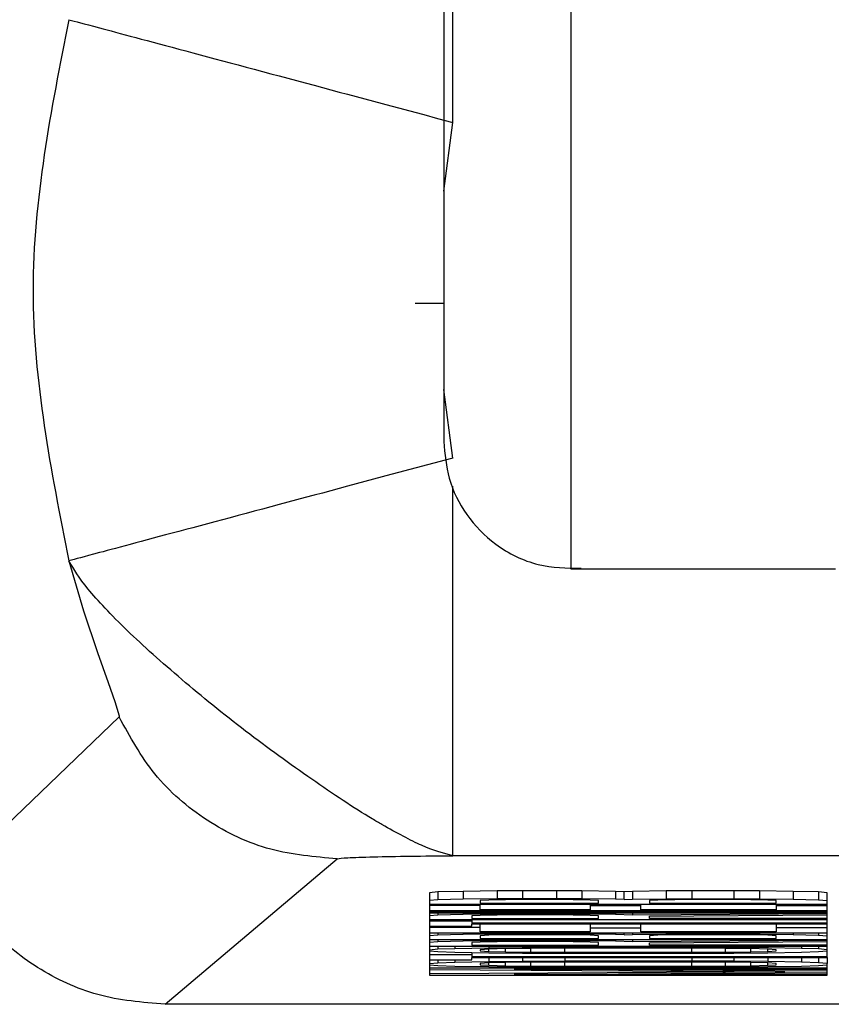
# Model space of a CAD drawing. Header units: inches. Extents: x 170 to 312, y 215 to 248.
# Tile 194 of 256: x 201.1389 to 201.164, y 242.9916 to 243.0221. Entities that reach past the tile are written whole.
import ezdxf

# ---------------------------------------------------------------- set-up
doc = ezdxf.new("R2010")
doc.units = ezdxf.units.IN
doc.header["$LTSCALE"] = 0.25
doc.header["$MEASUREMENT"] = 0
doc.layers.add('STANDARD MOTOR LH', color=7, linetype='Continuous')

msp = doc.modelspace()

# ---------------------------------------------------------------- linework, layer by layer
at = {"layer": 'STANDARD MOTOR LH'}
for p, q in [((201.1520491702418, 243.0168029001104), (201.1523284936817, 243.0189277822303)), ((201.1520491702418, 243.0133304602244), (201.1511591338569, 243.0133304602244)), ((201.1523285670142, 243.0085444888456), (201.1520490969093, 243.0106699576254)), ((201.1559860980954, 243.0051230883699), (201.1641755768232, 243.0051230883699)), ((201.1420056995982, 243.0005365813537), (201.1368734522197, 242.9956250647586)), ((201.1911397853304, 242.9962445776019), (201.1523284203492, 242.9962445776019)), ((201.143421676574, 242.9916475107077), (201.1487486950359, 242.9961507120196)), ((201.151867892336, 242.9951228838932), (201.1516060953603, 242.9951000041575)), ((201.1516060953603, 242.9951000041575), (201.1516060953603, 242.9925451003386)), ((201.1526532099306, 242.9951410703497), (201.151867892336, 242.9951228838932)), ((201.151867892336, 242.9951228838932), (201.151867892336, 242.9948770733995)), ((201.1537002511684, 242.9951545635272), (201.1526532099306, 242.9951410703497)), ((201.1526532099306, 242.9951410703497), (201.1526532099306, 242.994895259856)), ((201.154485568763, 242.9951592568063), (201.1537002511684, 242.9951545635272)), ((201.1537002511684, 242.9951545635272), (201.1537002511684, 242.9949087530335)), ((201.1555326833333, 242.9951592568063), (201.154485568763, 242.9951592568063)), ((201.154485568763, 242.9951592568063), (201.154485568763, 242.9949134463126)), ((201.1563180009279, 242.9951545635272), (201.1555326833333, 242.9951592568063)), ((201.1555326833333, 242.9951592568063), (201.1555326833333, 242.9949134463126)), ((201.1573650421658, 242.9951410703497), (201.1563180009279, 242.9951545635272)), ((201.1563180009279, 242.9951545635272), (201.1563180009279, 242.9949087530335)), ((201.1576268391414, 242.9951316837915), (201.1573650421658, 242.9951410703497)), ((201.1573650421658, 242.9951410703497), (201.1573650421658, 242.994895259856)), ((201.1578885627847, 242.9951410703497), (201.1576268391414, 242.9951316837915)), ((201.1576268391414, 242.9948858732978), (201.1576268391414, 242.9951316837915)), ((201.158935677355, 242.9951545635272), (201.1578885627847, 242.9951410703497)), ((201.1578885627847, 242.9951410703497), (201.1578885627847, 242.994895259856)), ((201.1597209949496, 242.9951592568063), (201.158935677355, 242.9951545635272)), ((201.158935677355, 242.9951545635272), (201.158935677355, 242.9949087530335)), ((201.1610298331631, 242.9951592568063), (201.1597209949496, 242.9951592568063)), ((201.1597209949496, 242.9951592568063), (201.1597209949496, 242.9949134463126)), ((201.1618151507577, 242.9951545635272), (201.1610298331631, 242.9951592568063)), ((201.1610298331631, 242.9951592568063), (201.1610298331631, 242.9949134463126)), ((201.1628621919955, 242.9951410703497), (201.1618151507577, 242.9951545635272)), ((201.1618151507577, 242.9951545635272), (201.1618151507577, 242.9949087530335)), ((201.1636475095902, 242.9951228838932), (201.1628621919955, 242.9951410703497)), ((201.1628621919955, 242.9951410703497), (201.1628621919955, 242.994895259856)), ((201.1639093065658, 242.9951000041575), (201.1636475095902, 242.9951228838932)), ((201.1636475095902, 242.9951228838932), (201.1636475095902, 242.9948770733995)), ((201.1639093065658, 242.9930912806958), (201.1639093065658, 242.9951000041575)), ((201.151867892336, 242.9948770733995), (201.1516060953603, 242.9948541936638)), ((201.1516060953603, 242.9947450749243), (201.1639093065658, 242.9947444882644)), ((201.1531767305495, 242.9947081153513), (201.1516060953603, 242.9947081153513)), ((201.1526532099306, 242.994895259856), (201.151867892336, 242.9948770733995)), ((201.1537002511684, 242.9949087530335), (201.1526532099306, 242.994895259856)), ((201.1534385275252, 242.9948723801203), (201.1531767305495, 242.9948588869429)), ((201.1531767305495, 242.9948588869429), (201.1531767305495, 242.9947720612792)), ((201.1531767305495, 242.9947720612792), (201.1568415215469, 242.9947720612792)), ((201.1531767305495, 242.994571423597), (201.1531767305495, 242.9947444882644)), ((201.1539620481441, 242.9948811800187), (201.1534385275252, 242.9948723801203)), ((201.154485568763, 242.9949134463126), (201.1537002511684, 242.9949087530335)), ((201.1547473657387, 242.9948858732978), (201.1539620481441, 242.9948811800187)), ((201.1555326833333, 242.9949134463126), (201.154485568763, 242.9949134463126)), ((201.1552708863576, 242.9948858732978), (201.1547473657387, 242.9948858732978)), ((201.1560562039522, 242.9948811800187), (201.1552708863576, 242.9948858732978)), ((201.1563180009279, 242.9949087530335), (201.1555326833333, 242.9949134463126)), ((201.1565797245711, 242.9948723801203), (201.1560562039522, 242.9948811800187)), ((201.1573650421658, 242.994895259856), (201.1563180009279, 242.9949087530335)), ((201.1568415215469, 242.9948588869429), (201.1565797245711, 242.9948723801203)), ((201.1565797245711, 242.9947444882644), (201.1565797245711, 242.994571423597)), ((201.1581503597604, 242.9946899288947), (201.1565797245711, 242.9946899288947)), ((201.1568415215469, 242.9947720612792), (201.1568415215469, 242.9948588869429)), ((201.1576268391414, 242.9948858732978), (201.1573650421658, 242.994895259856)), ((201.1576268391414, 242.9948858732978), (201.1578885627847, 242.994895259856)), ((201.1578885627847, 242.994895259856), (201.158935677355, 242.9949087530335)), ((201.1581503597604, 242.994571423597), (201.1581503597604, 242.9947444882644)), ((201.1586738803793, 242.9948723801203), (201.1584121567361, 242.9948588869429)), ((201.1584121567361, 242.9948588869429), (201.1584121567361, 242.9947720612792)), ((201.1584121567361, 242.9947720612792), (201.1623386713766, 242.9947720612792)), ((201.1591974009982, 242.9948811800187), (201.1586738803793, 242.9948723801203)), ((201.158935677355, 242.9949087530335), (201.1597209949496, 242.9949134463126)), ((201.1599827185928, 242.9948858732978), (201.1591974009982, 242.9948811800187)), ((201.1597209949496, 242.9949134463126), (201.1610298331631, 242.9949134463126)), ((201.1607680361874, 242.9948858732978), (201.1599827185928, 242.9948858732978)), ((201.161553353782, 242.9948811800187), (201.1607680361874, 242.9948858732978)), ((201.1610298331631, 242.9949134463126), (201.1618151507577, 242.9949087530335)), ((201.1620768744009, 242.9948723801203), (201.161553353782, 242.9948811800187)), ((201.1618151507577, 242.9949087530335), (201.1628621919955, 242.994895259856)), ((201.1623386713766, 242.994858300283), (201.1620768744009, 242.9948723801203)), ((201.1623386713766, 242.9947720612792), (201.1623386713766, 242.994858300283)), ((201.1623386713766, 242.9947444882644), (201.1623386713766, 242.994571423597)), ((201.1623386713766, 242.9947081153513), (201.1639093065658, 242.9947081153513)), ((201.1628621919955, 242.994895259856), (201.1636475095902, 242.9948770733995)), ((201.1636475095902, 242.9948770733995), (201.1639093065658, 242.9948541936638)), ((201.1516060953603, 242.9945444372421), (201.1639093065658, 242.9945444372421)), ((201.1639093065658, 242.994508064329), (201.1516060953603, 242.994508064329)), ((201.1516060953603, 242.9944804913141), (201.1639093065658, 242.9944804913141)), ((201.151867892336, 242.9944030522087), (201.1516060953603, 242.994380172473)), ((201.151867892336, 242.9944804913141), (201.151867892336, 242.9944030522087)), ((201.1526532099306, 242.9944212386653), (201.151867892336, 242.9944030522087)), ((201.1526532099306, 242.9944804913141), (201.1526532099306, 242.9944212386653)), ((201.1537002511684, 242.9944353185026), (201.1526532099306, 242.9944212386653)), ((201.1531767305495, 242.9943983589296), (201.1529150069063, 242.9943848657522)), ((201.1529150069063, 242.9943848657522), (201.1529150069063, 242.9942986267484)), ((201.1565797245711, 242.994571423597), (201.1531767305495, 242.994571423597)), ((201.1537002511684, 242.9944077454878), (201.1531767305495, 242.9943983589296)), ((201.1537002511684, 242.9944804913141), (201.1537002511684, 242.9944353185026)), ((201.154485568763, 242.9944394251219), (201.1537002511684, 242.9944353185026)), ((201.154485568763, 242.994412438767), (201.1537002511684, 242.9944077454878)), ((201.154485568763, 242.9944804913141), (201.154485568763, 242.9944394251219)), ((201.1555326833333, 242.9944394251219), (201.154485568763, 242.9944394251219)), ((201.1552708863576, 242.994412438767), (201.154485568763, 242.994412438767)), ((201.1560562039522, 242.9944077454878), (201.1552708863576, 242.994412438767)), ((201.1555326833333, 242.9944804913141), (201.1555326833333, 242.9944394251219)), ((201.1563180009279, 242.9944353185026), (201.1555326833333, 242.9944394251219)), ((201.1565797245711, 242.9943983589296), (201.1560562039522, 242.9944077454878)), ((201.1563180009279, 242.9944804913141), (201.1563180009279, 242.9944353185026)), ((201.1573650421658, 242.9944212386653), (201.1563180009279, 242.9944353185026)), ((201.1568415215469, 242.9943848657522), (201.1565797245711, 242.9943983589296)), ((201.1568415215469, 242.9942986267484), (201.1568415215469, 242.9943848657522)), ((201.1573650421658, 242.9944804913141), (201.1573650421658, 242.9944212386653)), ((201.1578885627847, 242.9944030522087), (201.1573650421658, 242.9944212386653)), ((201.1578885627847, 242.9944804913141), (201.1578885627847, 242.9944030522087)), ((201.1639093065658, 242.994444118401), (201.1578885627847, 242.9944030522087)), ((201.1623386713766, 242.994571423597), (201.1581503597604, 242.994571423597)), ((201.1584121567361, 242.9943760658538), (201.1639093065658, 242.994412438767)), ((201.1516060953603, 242.9942710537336), (201.1639093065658, 242.9942710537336)), ((201.1516060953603, 242.9942346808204), (201.1529150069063, 242.9942346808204)), ((201.1529150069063, 242.9942986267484), (201.1568415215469, 242.9942986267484)), ((201.1529150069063, 242.9942710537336), (201.1529150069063, 242.9941619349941)), ((201.1639093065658, 242.9941619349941), (201.1529150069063, 242.9941619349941)), ((201.1529150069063, 242.9941343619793), (201.1639093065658, 242.9941343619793)), ((201.1529150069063, 242.994061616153), (201.1529150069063, 242.9941343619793)), ((201.1531767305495, 242.9938885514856), (201.1531767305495, 242.9941343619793)), ((201.1565797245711, 242.9941343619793), (201.1565797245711, 242.9938885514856)), ((201.1581503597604, 242.9938885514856), (201.1581503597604, 242.9941343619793)), ((201.1584121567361, 242.9942986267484), (201.1584121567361, 242.9943760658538)), ((201.1639093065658, 242.9942986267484), (201.1584121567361, 242.9942986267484)), ((201.1623386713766, 242.9941343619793), (201.1623386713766, 242.9938885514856)), ((201.1516060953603, 242.994061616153), (201.1529150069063, 242.994061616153)), ((201.1531767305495, 242.9940252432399), (201.1516060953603, 242.9940252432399)), ((201.1516060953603, 242.9938609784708), (201.1639093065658, 242.9938609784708)), ((201.151867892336, 242.9937882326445), (201.1516060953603, 242.9937653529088)), ((201.151867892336, 242.9938609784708), (201.151867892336, 242.9937882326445)), ((201.1526532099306, 242.9938064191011), (201.151867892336, 242.9937882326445)), ((201.1526532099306, 242.9938609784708), (201.1526532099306, 242.9938064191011)), ((201.1537002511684, 242.9938204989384), (201.1526532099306, 242.9938064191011)), ((201.1565797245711, 242.9938885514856), (201.1531767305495, 242.9938885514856)), ((201.1534385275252, 242.9937835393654), (201.1531767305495, 242.9937700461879)), ((201.1539620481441, 242.9937929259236), (201.1534385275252, 242.9937835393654)), ((201.1537002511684, 242.9938609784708), (201.1537002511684, 242.9938204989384)), ((201.154485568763, 242.9938246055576), (201.1537002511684, 242.9938204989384)), ((201.1547473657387, 242.9937976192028), (201.1539620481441, 242.9937929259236)), ((201.154485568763, 242.9938609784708), (201.154485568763, 242.9938246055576)), ((201.1555326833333, 242.9938246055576), (201.154485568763, 242.9938246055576)), ((201.1552708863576, 242.9937976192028), (201.1547473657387, 242.9937976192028)), ((201.1560562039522, 242.9937929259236), (201.1552708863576, 242.9937976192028)), ((201.1555326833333, 242.9938609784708), (201.1555326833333, 242.9938246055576)), ((201.1563180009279, 242.9938204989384), (201.1555326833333, 242.9938246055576)), ((201.1565797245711, 242.9937835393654), (201.1560562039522, 242.9937929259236)), ((201.1563180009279, 242.9938609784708), (201.1563180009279, 242.9938204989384)), ((201.1573650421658, 242.9938064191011), (201.1563180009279, 242.9938204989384)), ((201.1581503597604, 242.9940070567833), (201.1565797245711, 242.9940070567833)), ((201.1568415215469, 242.9937700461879), (201.1565797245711, 242.9937835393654)), ((201.1573650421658, 242.9938609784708), (201.1573650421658, 242.9938064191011)), ((201.1576268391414, 242.9937976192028), (201.1573650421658, 242.9938064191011)), ((201.1576268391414, 242.9937976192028), (201.1576268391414, 242.9938609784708)), ((201.1576268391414, 242.9937976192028), (201.1578885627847, 242.9938064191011)), ((201.1578885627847, 242.9938609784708), (201.1578885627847, 242.9938064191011)), ((201.1578885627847, 242.9938064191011), (201.158935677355, 242.9938199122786)), ((201.1623386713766, 242.9938885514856), (201.1581503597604, 242.9938885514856)), ((201.1586738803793, 242.9937835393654), (201.1584121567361, 242.9937700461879)), ((201.1591974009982, 242.9937929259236), (201.1586738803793, 242.9937835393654)), ((201.158935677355, 242.9938609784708), (201.158935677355, 242.9938199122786)), ((201.158935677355, 242.9938199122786), (201.1597209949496, 242.9938246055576)), ((201.1599827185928, 242.9937976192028), (201.1591974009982, 242.9937929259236)), ((201.1597209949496, 242.9938609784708), (201.1597209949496, 242.9938246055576)), ((201.1597209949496, 242.9938246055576), (201.1610298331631, 242.9938246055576)), ((201.1607680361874, 242.9937976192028), (201.1599827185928, 242.9937976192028)), ((201.161553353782, 242.9937929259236), (201.1607680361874, 242.9937976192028)), ((201.1610298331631, 242.9938609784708), (201.1610298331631, 242.9938246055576)), ((201.1610298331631, 242.9938246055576), (201.1618151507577, 242.9938199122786)), ((201.1620768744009, 242.9937835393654), (201.161553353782, 242.9937929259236)), ((201.1618151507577, 242.9938609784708), (201.1618151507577, 242.9938199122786)), ((201.1618151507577, 242.9938199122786), (201.1628621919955, 242.9938064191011)), ((201.1623386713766, 242.9937700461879), (201.1620768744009, 242.9937835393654)), ((201.1623386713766, 242.9940252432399), (201.1639093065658, 242.9940252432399)), ((201.1628621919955, 242.9938609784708), (201.1628621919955, 242.9938064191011)), ((201.1628621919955, 242.9938064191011), (201.1636475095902, 242.9937882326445)), ((201.1636475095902, 242.9938609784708), (201.1636475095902, 242.9937882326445)), ((201.1636475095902, 242.9937882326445), (201.1639093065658, 242.9937653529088)), ((201.1516060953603, 242.9936562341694), (201.1639093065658, 242.9936562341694)), ((201.151867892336, 242.9935787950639), (201.1516060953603, 242.9935559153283)), ((201.151867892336, 242.9936562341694), (201.151867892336, 242.9935787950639)), ((201.1526532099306, 242.9935969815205), (201.151867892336, 242.9935787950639)), ((201.1526532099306, 242.9936562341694), (201.1526532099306, 242.9935969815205)), ((201.1537002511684, 242.993610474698), (201.1526532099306, 242.9935969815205)), ((201.1531767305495, 242.9935741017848), (201.1529149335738, 242.9935606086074)), ((201.1529149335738, 242.9935606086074), (201.1529149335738, 242.9934743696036)), ((201.1529149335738, 242.9934743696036), (201.1568415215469, 242.9934737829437)), ((201.1531767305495, 242.9937700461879), (201.1531767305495, 242.9936838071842)), ((201.1531767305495, 242.9936838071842), (201.1568415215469, 242.9936838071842)), ((201.1537002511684, 242.9935834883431), (201.1531767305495, 242.9935741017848)), ((201.1537002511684, 242.9936562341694), (201.1537002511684, 242.993610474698)), ((201.154485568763, 242.9936151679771), (201.1537002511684, 242.993610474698)), ((201.154485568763, 242.9935881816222), (201.1537002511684, 242.9935834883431)), ((201.154485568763, 242.9936562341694), (201.154485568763, 242.9936151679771)), ((201.1555326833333, 242.9936151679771), (201.154485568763, 242.9936151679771)), ((201.1552708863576, 242.9935881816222), (201.154485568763, 242.9935881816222)), ((201.1560562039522, 242.9935834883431), (201.1552708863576, 242.9935881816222)), ((201.1555326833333, 242.9936562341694), (201.1555326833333, 242.9936151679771)), ((201.1563180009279, 242.993610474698), (201.1555326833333, 242.9936151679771)), ((201.1565797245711, 242.9935741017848), (201.1560562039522, 242.9935834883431)), ((201.1563180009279, 242.9936562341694), (201.1563180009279, 242.993610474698)), ((201.1573650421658, 242.9935969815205), (201.1563180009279, 242.993610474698)), ((201.1568415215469, 242.9935606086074), (201.1565797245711, 242.9935741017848)), ((201.1568415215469, 242.9936838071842), (201.1568415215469, 242.9937700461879)), ((201.1568415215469, 242.9934737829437), (201.1568415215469, 242.9935606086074)), ((201.1573650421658, 242.9936562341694), (201.1573650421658, 242.9935969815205)), ((201.1578885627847, 242.9935787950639), (201.1573650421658, 242.9935969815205)), ((201.1578885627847, 242.9936562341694), (201.1578885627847, 242.9935787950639)), ((201.1639093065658, 242.9936198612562), (201.1578885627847, 242.9935787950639)), ((201.1584121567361, 242.9937700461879), (201.1584121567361, 242.9936838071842)), ((201.1584121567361, 242.9936838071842), (201.1623386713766, 242.9936838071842)), ((201.1584121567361, 242.9935512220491), (201.1639093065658, 242.9935881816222)), ((201.1584121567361, 242.9934737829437), (201.1584121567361, 242.9935512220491)), ((201.1639093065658, 242.9934737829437), (201.1584121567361, 242.9934737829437)), ((201.1623386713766, 242.9936838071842), (201.1623386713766, 242.9937700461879)), ((201.1516060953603, 242.9934467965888), (201.1639093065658, 242.9934467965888)), ((201.1516060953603, 242.9933376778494), (201.151867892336, 242.9933599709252)), ((201.1516060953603, 242.9933013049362), (201.151867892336, 242.9932784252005)), ((201.1516060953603, 242.9931915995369), (201.1529149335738, 242.9931915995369)), ((201.151867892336, 242.9934467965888), (201.151867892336, 242.9933599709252)), ((201.151867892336, 242.9933599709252), (201.1523914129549, 242.9933787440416)), ((201.151867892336, 242.9932784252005), (201.1523914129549, 242.9932602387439)), ((201.1523914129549, 242.9934467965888), (201.1523914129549, 242.9933787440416)), ((201.1523914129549, 242.9933787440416), (201.1534385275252, 242.9933969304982)), ((201.1523914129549, 242.9932602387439), (201.1534385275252, 242.9932420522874)), ((201.1529149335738, 242.9932508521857), (201.1529149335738, 242.9931188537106)), ((201.1534385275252, 242.9933558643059), (201.1531767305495, 242.9933376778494)), ((201.1531767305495, 242.9933376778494), (201.1531767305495, 242.9933013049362)), ((201.1531767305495, 242.9933013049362), (201.1534385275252, 242.9932825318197)), ((201.1534385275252, 242.9934467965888), (201.1534385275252, 242.9933969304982)), ((201.1534385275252, 242.9933969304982), (201.154485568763, 242.9934057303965)), ((201.1539620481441, 242.9933693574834), (201.1534385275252, 242.9933558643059)), ((201.1534385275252, 242.9932825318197), (201.1534385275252, 242.9933558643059)), ((201.1534385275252, 242.9932825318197), (201.1539620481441, 242.9932690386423)), ((201.1534385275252, 242.9932420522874), (201.154485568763, 242.9932326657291)), ((201.1547473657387, 242.9933781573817), (201.1539620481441, 242.9933693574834)), ((201.1539620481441, 242.9932690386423), (201.1539620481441, 242.9933693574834)), ((201.1539620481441, 242.9932690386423), (201.1547473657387, 242.9932602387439)), ((201.154485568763, 242.9934467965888), (201.154485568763, 242.9934057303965)), ((201.154485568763, 242.9934057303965), (201.1557944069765, 242.9934104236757)), ((201.154485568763, 242.9932326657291), (201.1557944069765, 242.99322797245)), ((201.1557944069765, 242.9933828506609), (201.1547473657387, 242.9933781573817)), ((201.1547473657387, 242.9932602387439), (201.1547473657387, 242.9933781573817)), ((201.1547473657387, 242.9932602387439), (201.1557944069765, 242.9932555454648)), ((201.1557944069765, 242.9934467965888), (201.1557944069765, 242.9934104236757)), ((201.1597209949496, 242.9934104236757), (201.1557944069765, 242.9934104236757)), ((201.1597209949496, 242.9933828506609), (201.1557944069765, 242.9933828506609)), ((201.1557944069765, 242.9932555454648), (201.1557944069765, 242.9933828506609)), ((201.1557944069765, 242.9932555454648), (201.1597209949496, 242.9932555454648)), ((201.1557944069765, 242.99322797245), (201.1597209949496, 242.99322797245)), ((201.1597209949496, 242.9934467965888), (201.1597209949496, 242.9934104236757)), ((201.1610298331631, 242.9934057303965), (201.1597209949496, 242.9934104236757)), ((201.1607680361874, 242.9933781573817), (201.1597209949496, 242.9933828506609)), ((201.1597209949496, 242.9932555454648), (201.1597209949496, 242.9933828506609)), ((201.1597209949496, 242.9932555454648), (201.1607680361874, 242.9932602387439)), ((201.1597209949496, 242.99322797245), (201.1610298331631, 242.9932326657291)), ((201.161553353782, 242.9933693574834), (201.1607680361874, 242.9933781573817)), ((201.1607680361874, 242.9932602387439), (201.1607680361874, 242.9933781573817)), ((201.1607680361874, 242.9932602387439), (201.161553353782, 242.9932690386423)), ((201.1610298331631, 242.9934467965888), (201.1610298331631, 242.9934057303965)), ((201.1620768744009, 242.9933963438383), (201.1610298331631, 242.9934057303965)), ((201.1610298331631, 242.9932326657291), (201.1620768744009, 242.9932420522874)), ((201.1620768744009, 242.9933558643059), (201.161553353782, 242.9933693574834)), ((201.161553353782, 242.9932690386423), (201.161553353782, 242.9933693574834)), ((201.161553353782, 242.9932690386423), (201.1620768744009, 242.9932825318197)), ((201.1620768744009, 242.9934467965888), (201.1620768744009, 242.9933963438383)), ((201.1631239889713, 242.9933781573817), (201.1620768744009, 242.9933963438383)), ((201.1623386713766, 242.9933376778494), (201.1620768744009, 242.9933558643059)), ((201.1620768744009, 242.9932825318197), (201.1620768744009, 242.9933558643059)), ((201.1620768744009, 242.9932825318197), (201.1623386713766, 242.9933007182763)), ((201.1620768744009, 242.9932420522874), (201.1631239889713, 242.9932602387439)), ((201.1623386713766, 242.9933007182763), (201.1623386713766, 242.9933376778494)), ((201.1631239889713, 242.9934467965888), (201.1631239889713, 242.9933781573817)), ((201.1636475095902, 242.9933599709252), (201.1631239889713, 242.9933781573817)), ((201.1631239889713, 242.9932602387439), (201.1636475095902, 242.9932784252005)), ((201.1636475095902, 242.9934467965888), (201.1636475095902, 242.9933599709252)), ((201.1639093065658, 242.9933376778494), (201.1636475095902, 242.9933599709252)), ((201.1636475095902, 242.9932784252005), (201.1639093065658, 242.9933007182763)), ((201.1516060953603, 242.9930185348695), (201.1529149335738, 242.9930185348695)), ((201.1516060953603, 242.99290941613), (201.151867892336, 242.9929322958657)), ((201.1516060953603, 242.9928730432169), (201.151867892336, 242.9928501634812)), ((201.151867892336, 242.9930185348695), (201.151867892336, 242.9929322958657)), ((201.151867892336, 242.9929322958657), (201.1523914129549, 242.9929504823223)), ((201.1523914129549, 242.9930185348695), (201.1523914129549, 242.9929504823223)), ((201.1523914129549, 242.9929504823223), (201.1534385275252, 242.9929686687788)), ((201.1639093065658, 242.9931188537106), (201.1529149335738, 242.9931188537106)), ((201.1529149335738, 242.9930912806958), (201.1639093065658, 242.9930912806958)), ((201.1529149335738, 242.9930185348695), (201.1529149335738, 242.9930912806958)), ((201.1534385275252, 242.9929276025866), (201.1531767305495, 242.99290941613)), ((201.1531767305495, 242.99290941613), (201.1531767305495, 242.9928730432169)), ((201.1531767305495, 242.9928730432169), (201.1534385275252, 242.9928548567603)), ((201.1534385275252, 242.9930912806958), (201.1534385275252, 242.9929686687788)), ((201.1534385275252, 242.9929686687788), (201.154485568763, 242.9929774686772)), ((201.1539620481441, 242.9929410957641), (201.1534385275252, 242.9929276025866)), ((201.1534385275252, 242.9928548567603), (201.1534385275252, 242.9929276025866)), ((201.1547473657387, 242.9929504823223), (201.1539620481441, 242.9929410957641)), ((201.1539620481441, 242.9928407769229), (201.1539620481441, 242.9929410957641)), ((201.154485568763, 242.9930912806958), (201.154485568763, 242.9929774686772)), ((201.154485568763, 242.9929774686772), (201.1557944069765, 242.9929821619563)), ((201.1557944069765, 242.9929545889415), (201.1547473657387, 242.9929504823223)), ((201.1547473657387, 242.9928319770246), (201.1547473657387, 242.9929504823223)), ((201.1557944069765, 242.9930912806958), (201.1557944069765, 242.9929821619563)), ((201.1597209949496, 242.9929821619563), (201.1557944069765, 242.9929821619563)), ((201.1597209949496, 242.9929545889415), (201.1557944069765, 242.9929545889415)), ((201.1557944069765, 242.9928272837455), (201.1557944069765, 242.9929545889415)), ((201.1597209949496, 242.9930912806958), (201.1597209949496, 242.9929821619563)), ((201.1610298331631, 242.9929774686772), (201.1597209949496, 242.9929821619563)), ((201.1607680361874, 242.9929504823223), (201.1597209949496, 242.9929545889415)), ((201.1597209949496, 242.9928272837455), (201.1597209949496, 242.9929545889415)), ((201.161553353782, 242.9929410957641), (201.1607680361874, 242.9929504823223)), ((201.1607680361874, 242.9928319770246), (201.1607680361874, 242.9929504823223)), ((201.1610298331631, 242.9930912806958), (201.1610298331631, 242.9929774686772)), ((201.1620768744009, 242.9929686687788), (201.1610298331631, 242.9929774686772)), ((201.1620768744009, 242.9929276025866), (201.161553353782, 242.9929410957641)), ((201.161553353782, 242.9928407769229), (201.161553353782, 242.9929410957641)), ((201.1620768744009, 242.9930912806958), (201.1620768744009, 242.9929686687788)), ((201.1631239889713, 242.9929504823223), (201.1620768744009, 242.9929686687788)), ((201.1623386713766, 242.99290941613), (201.1620768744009, 242.9929276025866)), ((201.1620768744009, 242.9928548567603), (201.1620768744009, 242.9929276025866)), ((201.1620768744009, 242.9928548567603), (201.1623386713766, 242.9928730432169)), ((201.1623386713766, 242.9928730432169), (201.1623386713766, 242.99290941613)), ((201.1631239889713, 242.9930912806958), (201.1631239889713, 242.9929504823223)), ((201.1636475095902, 242.9929322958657), (201.1631239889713, 242.9929504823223)), ((201.1636475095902, 242.9930912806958), (201.1636475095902, 242.9929322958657)), ((201.1639092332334, 242.99290941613), (201.1636475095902, 242.9929322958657)), ((201.1636475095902, 242.9928501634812), (201.1639092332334, 242.9928730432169)), ((201.1639093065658, 242.9930912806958), (201.1639092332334, 242.99290941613)), ((201.1639092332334, 242.9925451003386), (201.1639092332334, 242.99290941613)), ((201.1639092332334, 242.9927633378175), (201.1516060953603, 242.9927633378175)), ((201.1516060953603, 242.9927228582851), (201.1626003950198, 242.9926542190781)), ((201.1626003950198, 242.9926542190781), (201.1516060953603, 242.9925861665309)), ((201.151867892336, 242.9928501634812), (201.1523914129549, 242.9928319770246)), ((201.1523914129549, 242.9928319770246), (201.1534385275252, 242.992813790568)), ((201.1534385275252, 242.9928548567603), (201.1539620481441, 242.9928407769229)), ((201.1534385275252, 242.992813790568), (201.154485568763, 242.9928044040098)), ((201.1539620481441, 242.9928407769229), (201.1547473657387, 242.9928319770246)), ((201.1542238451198, 242.9927363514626), (201.1639092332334, 242.9927363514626)), ((201.1639092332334, 242.9926724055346), (201.1542238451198, 242.9927363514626)), ((201.1542238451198, 242.9925720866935), (201.1639092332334, 242.9926360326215)), ((201.1639092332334, 242.9925720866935), (201.1542238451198, 242.9925720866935)), ((201.154485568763, 242.9928044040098), (201.1557944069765, 242.9928002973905)), ((201.1547473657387, 242.9928319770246), (201.1557944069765, 242.9928272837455)), ((201.1557944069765, 242.9928272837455), (201.1597209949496, 242.9928272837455)), ((201.1557944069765, 242.9928002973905), (201.1597209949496, 242.9927997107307)), ((201.1597209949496, 242.9928272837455), (201.1607680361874, 242.9928319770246)), ((201.1597209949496, 242.9927997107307), (201.1610298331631, 242.9928044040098)), ((201.1607680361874, 242.9928319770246), (201.161553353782, 242.9928407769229)), ((201.1610298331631, 242.9928044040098), (201.1620768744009, 242.992813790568)), ((201.161553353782, 242.9928407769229), (201.1620768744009, 242.9928548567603)), ((201.1620768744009, 242.992813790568), (201.1631239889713, 242.9928319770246)), ((201.1631239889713, 242.9928319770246), (201.1636475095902, 242.9928501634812)), ((201.1516060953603, 242.9925451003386), (201.1639092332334, 242.9925451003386)), ((201.2000464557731, 242.9916475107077), (201.143421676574, 242.9916475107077))]:
    msp.add_line(p, q, dxfattribs=at)
at = {"layer": 'STANDARD MOTOR LH', "flags": 128}
for points in [[(201.1559862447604, 243.0339873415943), (201.1559862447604, 243.0245779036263), (201.1559861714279, 243.0191483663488), (201.1559861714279, 243.0108612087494), (201.1559860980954, 243.0080604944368), (201.1559860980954, 243.0051230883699)], [(201.1523285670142, 243.0189277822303), (201.1523285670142, 243.0290617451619), (201.1523286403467, 243.0302145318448), (201.1523286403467, 243.0312282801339)], [(201.1523284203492, 242.9962445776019), (201.1523284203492, 243.0038999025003), (201.1523284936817, 243.0061779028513), (201.1523284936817, 243.0076756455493)], [(201.1404500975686, 243.0053659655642), (201.1409042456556, 243.0038183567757), (201.1413333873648, 243.0025300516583), (201.1416595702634, 243.0015990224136), (201.1418650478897, 243.0010141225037), (201.1420035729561, 243.0005764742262), (201.1420074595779, 243.0005412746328), (201.1420062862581, 243.0005371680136)]]:
    msp.add_lwpolyline(points, dxfattribs=at)
at = {"layer": 'STANDARD MOTOR LH'}
for points, knots in [([(201.1520492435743, 243.0340201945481), (201.1520492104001, 243.0302440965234), (201.1520491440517, 243.0226919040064), (201.15204920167, 243.0150096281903), (201.15204907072, 243.00998401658), (201.1520490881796, 243.0093681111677), (201.1520490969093, 243.0090601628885)], [0, 0, 0, 0, 0.2500013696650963, 0.5000025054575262, 0.7500048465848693, 1, 1, 1, 1]), ([(201.1404543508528, 243.005367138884), (201.1399019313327, 243.0081569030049), (201.1387970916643, 243.0137364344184), (201.1399019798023, 243.0193159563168), (201.1404544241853, 243.0221057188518)], [0, 0, 0, 0, 0.4999997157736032, 1, 1, 1, 1]), ([(201.1404500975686, 243.0221063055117), (201.1406573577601, 243.0220508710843), (201.1410881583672, 243.0219356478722), (201.1438653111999, 243.0211926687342), (201.1478160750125, 243.0201347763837), (201.1508628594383, 243.0193198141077), (201.1523284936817, 243.0189277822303)], [0, 0, 0, 0, 0.2405530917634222, 0.5000015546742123, 0.7594792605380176, 1, 1, 1, 1]), ([(201.1520490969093, 243.0090601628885), (201.1520822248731, 243.0086744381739), (201.1521510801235, 243.007872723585), (201.1527174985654, 243.0067502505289), (201.1536549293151, 243.0057908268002), (201.1549122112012, 243.0051629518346), (201.1558507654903, 243.0051442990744), (201.1562981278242, 243.0051354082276)], [0, 0, 0, 0, 0.1783730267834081, 0.3707417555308, 0.568450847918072, 0.7943018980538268, 1, 1, 1, 1]), ([(201.1523284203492, 243.0085450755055), (201.1508628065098, 243.0081527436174), (201.1478161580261, 243.0073371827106), (201.1438651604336, 243.0062804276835), (201.1410880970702, 243.0055371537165), (201.1406572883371, 243.0054219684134), (201.1404500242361, 243.0053665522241)], [0, 0, 0, 0, 0.2405283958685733, 0.4999990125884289, 0.7594471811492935, 1, 1, 1, 1]), ([(201.1523284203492, 242.9962445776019), (201.1520497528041, 242.9963144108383), (201.1515398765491, 242.9964421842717), (201.1505078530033, 242.9969903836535), (201.1493698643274, 242.9976544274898), (201.1479950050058, 242.9985702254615), (201.1459024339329, 243.0000801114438), (201.1438918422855, 243.0017115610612), (201.1421795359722, 243.0032438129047), (201.140906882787, 243.0045867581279), (201.1406023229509, 243.0051062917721), (201.1404500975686, 243.0053659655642)], [0, 0, 0, 0, 0.1249048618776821, 0.2285376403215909, 0.2502046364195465, 0.3751344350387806, 0.5000607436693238, 0.6250523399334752, 0.7499734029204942, 0.8750314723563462, 1, 1, 1, 1]), ([(201.1487486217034, 242.9961507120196), (201.1480545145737, 242.9962078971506), (201.1466364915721, 242.9963247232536), (201.1446765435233, 242.9972651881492), (201.1430217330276, 242.9986753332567), (201.1423397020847, 242.9999245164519), (201.1420058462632, 243.0005359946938)], [0, 0, 0, 0, 0.2447445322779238, 0.4999997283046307, 0.7552486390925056, 1, 1, 1, 1]), ([(201.1487486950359, 242.9961507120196), (201.1488245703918, 242.9961610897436), (201.148979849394, 242.9961823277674), (201.1498441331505, 242.9962105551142), (201.1509476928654, 242.9962324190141), (201.1518750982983, 242.9962405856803), (201.1523284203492, 242.9962445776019)], [0, 0, 0, 0, 0.2430415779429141, 0.4973848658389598, 0.7543183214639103, 1, 1, 1, 1]), ([(201.143421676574, 242.9916475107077), (201.1427175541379, 242.9917058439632), (201.141330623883, 242.9918207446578), (201.1394552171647, 242.9927087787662), (201.1378969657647, 242.9939717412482), (201.1372107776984, 242.9950801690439), (201.1368734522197, 242.9956250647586)], [0, 0, 0, 0, 0.2619806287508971, 0.5160307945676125, 0.7620839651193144, 1, 1, 1, 1])]:
    msp.add_open_spline(points, degree=3, knots=knots, dxfattribs=at)

doc.saveas('drawing.dxf')
